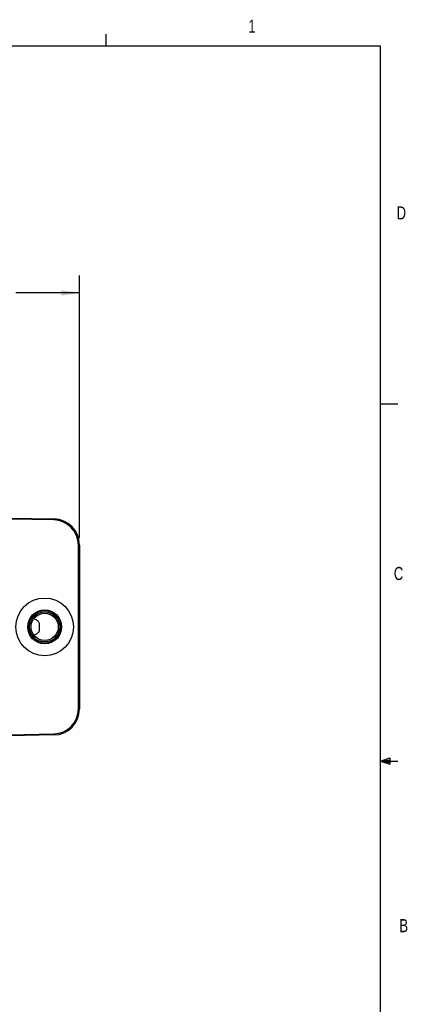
# Model space of a CAD drawing. Header units: inches. Extents: x 0.4 to 16.6, y 0.2 to 10.8.
# Tile 12 of 12: x 13.8 to 16.6, y 3.8 to 10.8. Entities that reach past the tile are written whole.
import ezdxf

# ---------------------------------------------------------------- set-up
doc = ezdxf.new("R2010")
doc.units = ezdxf.units.IN
doc.header["$MEASUREMENT"] = 0
doc.layers.add('BORDER', color=7, linetype='Continuous', lineweight=25)
doc.layers.add('SLD-0', color=7, linetype='Continuous', lineweight=25)
doc.styles.add('SLDTEXTSTYLE0', font='TXT', dxfattribs={"width": 0.75})
doc.dimstyles.new('SLDDIMSTYLE0', dxfattribs={"dimtxt": 0.145833, "dimasz": 0.13, "dimexe": 0, "dimexo": 0.0625, "dimgap": 0.036458, "dimtad": 0, "dimtih": 1, "dimtoh": 1, "dimdec": 1, "dimlfac": 2, "dimrnd": 1e-09, "dimzin": 12, "dimdsep": 46, "dimtxsty": 'SLDTEXTSTYLE0', "dimsah": 1, "dimcen": 0.09, "dimadec": 0, "dimazin": 3, "dimtfac": 1, "dimtdec": 1, "dimtofl": 0, "dimtmove": 0, "dimatfit": 3, "dimfxl": 0, "dimfrac": 2, "dimtolj": 1, "dimtzin": 12, "dimarcsym": 0})

# ---------------------------------------------------------------- blocks, each defined once
blk = doc.blocks.new('_D_6')
at = {"layer": 'SLD-0'}
for p, q in [((14.2162, 7.1122), (14.2162, 8.9956)), ((12.3889, 8.8706), (13.2005, 8.8706)), ((13.3725, 8.8706), (13.3282, 8.8706)), ((13.3282, 8.8706), (13.3282, 8.6389)), ((13.588, 8.8706), (13.6324, 8.8706)), ((13.6324, 8.8706), (13.6324, 8.6389)), ((14.2162, 8.8706), (13.7601, 8.8706)), ((13.3282, 8.6389), (13.3725, 8.6389)), ((13.6324, 8.6389), (13.588, 8.6389))]:
    blk.add_line(p, q, dxfattribs=at)
for points in [[(12.3889, 8.8706), (12.5189, 8.8506), (12.5189, 8.8906)], [(14.2162, 8.8706), (14.0862, 8.8906), (14.0862, 8.8506)]]:
    blk.add_solid(points, dxfattribs=at)
at = {"layer": 'SLD-0', "char_height": 0.14583, "attachment_point": 1, "style": 'SLDTEXTSTYLE0'}
for s, insert in [('3.7', (13.3457, 9.0882)), ('93', (13.3725, 8.8269))]:
    blk.add_mtext(s, dxfattribs=dict(at, insert=insert))

msp = doc.modelspace()

# ---------------------------------------------------------------- linework, layer by layer
at = {"color": 7, "linetype": 'Continuous', "lineweight": 25}
for p, q in [((13.7162, 7.2552), (14.0319, 7.2496)), ((14.0318, 7.2421), (13.7162, 7.2477)), ((14.0318, 7.2421), (14.0319, 7.2496)), ((14.2087, 5.8874), (14.2087, 7.0622)), ((14.2087, 7.0622), (14.2162, 7.0622)), ((14.2162, 7.0622), (14.2162, 5.8874)), ((14.2087, 5.8874), (14.2162, 5.8874)), ((13.7162, 5.7019), (14.0318, 5.7074)), ((14.0319, 5.6999), (13.7162, 5.6944)), ((14.0318, 5.7074), (14.0319, 5.6999))]:
    msp.add_line(p, q, dxfattribs=at)
for radius in [0.207, 0.1218, 0.1169, 0.1078, 0.0977]:
    msp.add_circle((13.9662, 6.4748), radius, dxfattribs=at)
for centre, radius, start, end in [((14.0287, 7.0622), 0.18, 0, 89), ((14.0287, 7.0622), 0.1875, 0, 89), ((14.0287, 5.8874), 0.18, 271, 0), ((14.0287, 5.8874), 0.1875, 271, 0)]:
    msp.add_arc(centre, radius, start, end, dxfattribs=at)
msp.add_open_spline([(13.8882, 6.5336), (13.8952, 6.5311), (13.9066, 6.5269), (13.9192, 6.5173), (13.9258, 6.5067), (13.928, 6.4921), (13.9273, 6.4733), (13.9281, 6.4545), (13.9246, 6.44), (13.9157, 6.4286), (13.9028, 6.421), (13.8924, 6.4174), (13.8882, 6.4159)], degree=3, knots=[0, 0, 0, 0, 0.146578, 0.237301, 0.312191, 0.387127, 0.507382, 0.6309, 0.706966, 0.783099, 0.913761, 1, 1, 1, 1], dxfattribs=at)
at = {"layer": 'BORDER'}
for p, q in [((14.4073, 10.6421), (14.4073, 10.7269)), ((0.6263, 10.6421), (16.3763, 10.6421)), ((16.3763, 0.3921), (16.3763, 10.6421)), ((16.3763, 8.0753), (16.5013, 8.0753)), ((16.3763, 5.5128), (16.4434, 5.5368)), ((16.3763, 5.5128), (16.4434, 5.5218)), ((16.3763, 5.5128), (16.5013, 5.5128)), ((16.3763, 5.5128), (16.4434, 5.4902)), ((16.3763, 5.5128), (16.4434, 5.5025)), ((16.4434, 5.5368), (16.4434, 5.4902))]:
    msp.add_line(p, q, dxfattribs=at)

# ---------------------------------------------------------------- texts
at = {"color": 7, "linetype": 'Continuous', "lineweight": 0, "char_height": 0.0937, "attachment_point": 1, "style": 'SLDTEXTSTYLE0'}
for s, insert in [('1', (15.4274, 10.8301)), ('D', (16.4913, 9.491)), ('C', (16.4712, 6.9051)), ('B', (16.5115, 4.3791))]:
    msp.add_mtext(s, dxfattribs=dict(at, insert=insert))

# ---------------------------------------------------------------- dimensions: what is measured, and where the dimension line sits
at = {"layer": 'SLD-0'}
dim = msp.add_linear_dim(base=(12.3889, 8.8706), p1=(14.2162, 7.0622), p2=(12.3889, 8.9397), dimstyle='SLDDIMSTYLE0', dxfattribs=at)
dim.commit()
dim.dimension.update_dxf_attribs({"geometry": '_D_6', "text_midpoint": (13.4803, 8.8706), "dimtype": 160})

doc.saveas('drawing.dxf')
